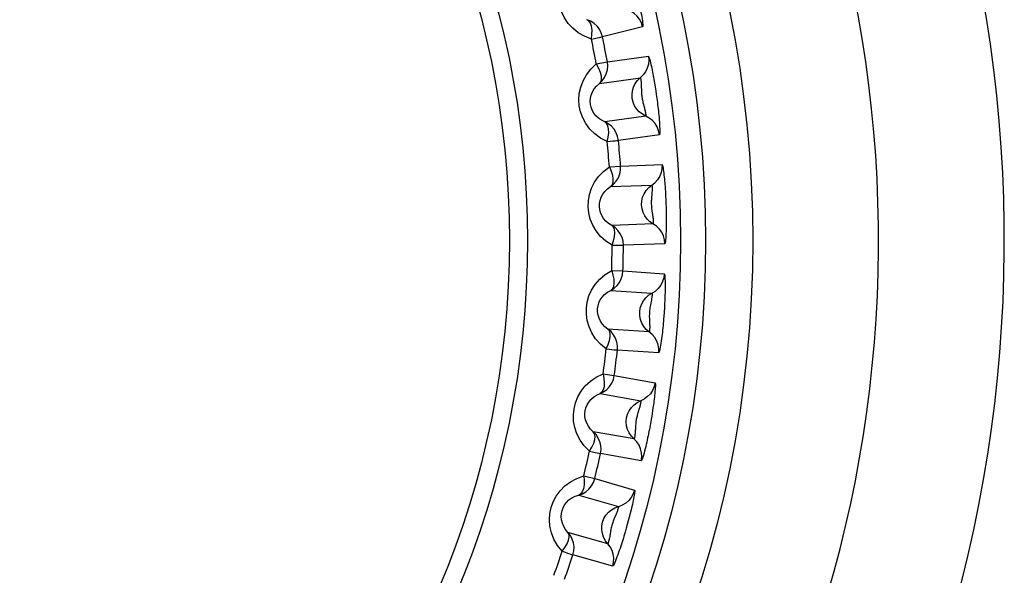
# Model space of a CAD drawing. Header units: millimetres. Extents: x -728 to -141, y -62 to 525.
# Tile 70 of 186: x -437.6 to -429.77, y 246.03 to 250.45. Entities that reach past the tile are written whole.
import ezdxf

# ---------------------------------------------------------------- set-up
doc = ezdxf.new("R2010")
doc.units = ezdxf.units.MM
doc.header["$LTSCALE"] = 23.1
doc.layers.add('R912005502_AM_0', color=7, linetype='CONTINUOUS')

msp = doc.modelspace()

# ---------------------------------------------------------------- linework, layer by layer
at = {"layer": 'R912005502_AM_0', "color": 7}
for p, q in [((-432.6443, 250.3927), (-432.9635, 250.3129)), ((-433.0129, 250.0966), (-432.9246, 250.1126)), ((-432.9246, 250.1126), (-432.5987, 250.1583)), ((-432.988, 249.9409), (-432.6623, 249.9868)), ((-432.5542, 249.9733), (-432.5492, 249.944)), ((-432.5492, 249.944), (-432.5443, 249.9141)), ((-432.6546, 249.9168), (-432.654, 249.887)), ((-432.5443, 249.9141), (-432.5397, 249.8839)), ((-432.5397, 249.8839), (-432.5353, 249.8536)), ((-432.5353, 249.8536), (-432.5311, 249.8227)), ((-432.6194, 249.6814), (-432.9451, 249.6357)), ((-432.511, 249.5341), (-432.8368, 249.4882)), ((-432.9085, 249.2782), (-432.819, 249.2849)), ((-432.819, 249.2849), (-432.4902, 249.2962)), ((-432.9, 249.1207), (-432.5713, 249.1323)), ((-432.4652, 249.1076), (-432.4633, 249.0779)), ((-432.4633, 249.0779), (-432.4616, 249.0477)), ((-432.571, 249.0619), (-432.5735, 249.0322)), ((-432.4616, 249.0477), (-432.4602, 249.0172)), ((-432.4602, 249.0172), (-432.459, 248.9866)), ((-432.459, 248.9866), (-432.458, 248.9554)), ((-432.5605, 248.8242), (-432.8893, 248.8128)), ((-432.4682, 248.6663), (-432.797, 248.6547)), ((-432.8903, 248.4533), (-432.8006, 248.4506)), ((-432.8006, 248.4506), (-432.4723, 248.4275)), ((-432.8983, 248.2959), (-432.5702, 248.273)), ((-432.4711, 248.1573), (-432.4732, 248.1227)), ((-432.5917, 247.9654), (-432.9198, 247.9884)), ((-432.5163, 247.7988), (-432.8446, 247.8216)), ((-432.9584, 247.6311), (-432.8694, 247.619)), ((-432.8694, 247.619), (-432.5454, 247.5617)), ((-432.9828, 247.4753), (-432.6589, 247.4183)), ((-432.5602, 247.3721), (-432.5645, 247.3427)), ((-432.6732, 247.3493), (-432.6818, 247.3208)), ((-432.5741, 247.2826), (-432.5793, 247.2524)), ((-432.5692, 247.3127), (-432.5741, 247.2826)), ((-432.5645, 247.3427), (-432.5692, 247.3127)), ((-432.5793, 247.2524), (-432.5848, 247.2217)), ((-432.7124, 247.1146), (-433.0363, 247.1718)), ((-432.6548, 246.941), (-432.9789, 246.998)), ((-433.112, 246.8205), (-433.0248, 246.7992)), ((-433.0248, 246.7992), (-432.7086, 246.7083)), ((-433.1526, 246.6681), (-432.8364, 246.5775)), ((-432.8579, 246.5104), (-432.8694, 246.483)), ((-432.7505, 246.4925), (-432.7582, 246.4631)), ((-432.7431, 246.5213), (-432.7505, 246.4925)), ((-432.7663, 246.4337), (-432.7746, 246.4042)), ((-432.7582, 246.4631), (-432.7663, 246.4337)), ((-432.9214, 246.2811), (-433.2376, 246.3719)), ((-432.7746, 246.4042), (-432.7833, 246.3743)), ((-432.8823, 246.1025), (-433.1987, 246.193))]:
    msp.add_line(p, q, dxfattribs=at)
for points in [[(-433.0514, 250.2947), (-433.1069, 250.3167), (-433.1561, 250.3448), (-433.1991, 250.3797), (-433.2354, 250.4193), (-433.2643, 250.4621), (-433.2862, 250.5074), (-433.3014, 250.5537), (-433.3097, 250.6018), (-433.3116, 250.6522), (-433.3061, 250.7036), (-433.2926, 250.7556), (-433.271, 250.8065), (-433.2409, 250.8542), (-433.2022, 250.8996)], [(-432.7034, 250.7142), (-432.6949, 250.6796), (-432.6906, 250.6618), (-432.6863, 250.6437), (-432.6822, 250.6257), (-432.6783, 250.6083), (-432.6745, 250.5914), (-432.671, 250.5749), (-432.6676, 250.5584), (-432.6641, 250.5415), (-432.6607, 250.5243), (-432.6574, 250.5067), (-432.6542, 250.489), (-432.6512, 250.4717), (-432.6486, 250.4549), (-432.6462, 250.4389), (-432.6444, 250.4244), (-432.6432, 250.4118), (-432.6427, 250.4018), (-432.643, 250.3955), (-432.6443, 250.3927)], [(-432.6443, 250.3927), (-432.6535, 250.4233), (-432.6681, 250.4517), (-432.6874, 250.4771), (-432.7109, 250.4987), (-432.7379, 250.5158), (-432.796, 250.5394)], [(-433.0514, 250.2947), (-433.0474, 250.3316), (-433.0467, 250.3659), (-433.0509, 250.3961), (-433.0592, 250.4205), (-433.0708, 250.4382), (-433.0866, 250.4484)], [(-432.9635, 250.3129), (-432.9728, 250.3435), (-432.9873, 250.372), (-433.0066, 250.3975), (-433.0301, 250.4191), (-433.0571, 250.4363), (-433.0866, 250.4484)], [(-433.0514, 250.2947), (-433.0273, 250.2995), (-433.0064, 250.304), (-432.9891, 250.3077), (-432.976, 250.3103), (-432.9675, 250.3122), (-432.9635, 250.3129)], [(-432.9261, 249.4792), (-432.9789, 249.5068), (-433.0248, 249.5398), (-433.0638, 249.5788), (-433.0958, 249.6219), (-433.1201, 249.6674), (-433.1372, 249.7147), (-433.1476, 249.7624), (-433.1509, 249.8112), (-433.1476, 249.8614), (-433.1368, 249.9119), (-433.118, 249.9623), (-433.0912, 250.0109), (-433.0562, 250.0554), (-433.0129, 250.0966)], [(-433.0129, 250.0966), (-432.9954, 250.0639), (-432.9818, 250.0323), (-432.9744, 250.0028), (-432.973, 249.977), (-432.9771, 249.9563), (-432.988, 249.9409)], [(-432.988, 249.9409), (-432.9651, 249.9632), (-432.9465, 249.9892), (-432.9329, 250.0181), (-432.9245, 250.0489), (-432.9217, 250.0808), (-432.9246, 250.1126)], [(-432.5987, 250.1583), (-432.5959, 250.1264), (-432.5987, 250.0946), (-432.6071, 250.0638), (-432.6208, 250.035), (-432.6394, 250.009)], [(-432.5987, 250.1583), (-432.5966, 250.1562), (-432.5941, 250.1512), (-432.5911, 250.1428), (-432.5879, 250.1321), (-432.5846, 250.1199), (-432.5811, 250.1063), (-432.5777, 250.0919), (-432.5744, 250.0769), (-432.5711, 250.0617), (-432.5679, 250.0464), (-432.5649, 250.0314), (-432.5621, 250.0166), (-432.5593, 250.0021), (-432.5567, 249.9877), (-432.5542, 249.9733)], [(-432.9451, 249.6357), (-432.9721, 249.6489), (-432.9959, 249.6654), (-433.016, 249.6846), (-433.0323, 249.7058), (-433.0447, 249.7283), (-433.0535, 249.7516), (-433.0586, 249.7751), (-433.0602, 249.7992), (-433.0583, 249.824), (-433.0526, 249.8491), (-433.0428, 249.8741), (-433.0287, 249.8982), (-433.0104, 249.9208), (-432.988, 249.9409)], [(-432.6465, 249.6959), (-432.6708, 249.7148), (-432.6916, 249.7376), (-432.7081, 249.7635), (-432.72, 249.792), (-432.7269, 249.822), (-432.7286, 249.8528), (-432.725, 249.8834), (-432.7162, 249.9129), (-432.7026, 249.9405), (-432.6844, 249.9654), (-432.6394, 250.009)], [(-432.6623, 249.9868), (-432.6616, 249.986), (-432.6607, 249.9838), (-432.6599, 249.9802), (-432.659, 249.9756), (-432.6582, 249.9704), (-432.6575, 249.9645), (-432.6569, 249.9582), (-432.6563, 249.9515), (-432.6558, 249.9447), (-432.6554, 249.9377), (-432.6551, 249.9307), (-432.6548, 249.9237), (-432.6546, 249.9168)], [(-432.654, 249.887), (-432.6538, 249.8789), (-432.6534, 249.8705), (-432.6529, 249.8619), (-432.6523, 249.8532), (-432.6515, 249.8444), (-432.6504, 249.8355), (-432.6491, 249.8265), (-432.6475, 249.8175), (-432.6457, 249.8084), (-432.6437, 249.7991), (-432.6415, 249.79), (-432.6393, 249.781), (-432.6326, 249.7557)], [(-432.5311, 249.8227), (-432.5268, 249.7902), (-432.5248, 249.7734), (-432.5227, 249.7564), (-432.5208, 249.7393), (-432.519, 249.7224), (-432.5172, 249.7054), (-432.5155, 249.6879), (-432.5139, 249.6702), (-432.5124, 249.652), (-432.511, 249.6338), (-432.5098, 249.6158), (-432.5088, 249.5984), (-432.5082, 249.5818), (-432.5078, 249.5668), (-432.5079, 249.5537), (-432.5084, 249.5433), (-432.5094, 249.5369), (-432.511, 249.5341)], [(-432.6326, 249.7557), (-432.6304, 249.7475), (-432.6284, 249.7394), (-432.6265, 249.7313), (-432.6247, 249.7233), (-432.623, 249.7156), (-432.6216, 249.7082), (-432.6205, 249.7012), (-432.6196, 249.6949), (-432.619, 249.6895), (-432.6187, 249.6852), (-432.6189, 249.6825), (-432.6194, 249.6814)], [(-432.9261, 249.4792), (-432.9183, 249.5155), (-432.914, 249.5496), (-432.915, 249.58), (-432.9207, 249.6052), (-432.9304, 249.6239), (-432.9451, 249.6357)], [(-432.8368, 249.4882), (-432.8428, 249.5196), (-432.8543, 249.5494), (-432.8708, 249.5768), (-432.8919, 249.6007), (-432.917, 249.6206), (-432.9451, 249.6357)], [(-432.511, 249.5341), (-432.517, 249.5655), (-432.5285, 249.5953), (-432.5451, 249.6226), (-432.5662, 249.6465), (-432.5912, 249.6664), (-432.6465, 249.6959)], [(-432.9261, 249.4792), (-432.9017, 249.4815), (-432.8804, 249.4838), (-432.8629, 249.4856), (-432.8495, 249.4869), (-432.8408, 249.4879), (-432.8368, 249.4882)], [(-432.8868, 248.6551), (-432.9364, 248.688), (-432.9785, 248.7256), (-433.0133, 248.7686), (-433.0406, 248.8148), (-433.06, 248.8625), (-433.0721, 248.9113), (-433.0774, 248.9599), (-433.0756, 249.0088), (-433.0671, 249.0583), (-433.0511, 249.1075), (-433.0271, 249.1556), (-432.9954, 249.2011), (-432.9559, 249.2417), (-432.9085, 249.2782)], [(-432.9085, 249.2782), (-432.8946, 249.2438), (-432.8844, 249.211), (-432.8801, 249.1809), (-432.8813, 249.155), (-432.8876, 249.1349), (-432.9, 249.1207)], [(-432.9, 249.1207), (-432.875, 249.1405), (-432.8538, 249.1644), (-432.8371, 249.1917), (-432.8256, 249.2215), (-432.8195, 249.2529), (-432.819, 249.2849)], [(-432.4902, 249.2962), (-432.4907, 249.2643), (-432.4968, 249.2329), (-432.5084, 249.2031), (-432.525, 249.1759), (-432.5462, 249.152)], [(-432.4902, 249.2962), (-432.4883, 249.294), (-432.4863, 249.2887), (-432.4843, 249.2801), (-432.4822, 249.2691), (-432.4801, 249.2565), (-432.4781, 249.2427), (-432.4762, 249.228), (-432.4745, 249.2127), (-432.4728, 249.1972), (-432.4712, 249.1817), (-432.4698, 249.1665), (-432.4685, 249.1515), (-432.4674, 249.1368), (-432.4663, 249.1222), (-432.4652, 249.1076)], [(-432.5861, 248.8414), (-432.6083, 248.8627), (-432.6265, 248.8875), (-432.6403, 248.9151), (-432.6491, 248.9446), (-432.6528, 248.9752), (-432.6513, 249.006), (-432.6445, 249.036), (-432.6327, 249.0645), (-432.6162, 249.0905), (-432.5956, 249.1133), (-432.5462, 249.152)], [(-432.8893, 248.8128), (-432.9148, 248.8286), (-432.9367, 248.8476), (-432.9547, 248.8688), (-432.9687, 248.8916), (-432.9787, 248.9152), (-432.9849, 248.9393), (-432.9875, 248.9633), (-432.9867, 248.9874), (-432.9822, 249.0119), (-432.9739, 249.0362), (-432.9615, 249.06), (-432.945, 249.0825), (-432.9245, 249.103), (-432.9, 249.1207)], [(-432.5713, 249.1323), (-432.5707, 249.1314), (-432.5701, 249.1291), (-432.5696, 249.1255), (-432.5693, 249.1209), (-432.569, 249.1156), (-432.5689, 249.1097), (-432.5689, 249.1033), (-432.569, 249.0966), (-432.5693, 249.0898), (-432.5696, 249.0828), (-432.57, 249.0758), (-432.5705, 249.0688), (-432.571, 249.0619)], [(-432.5735, 249.0322), (-432.5741, 249.0241), (-432.5747, 249.0158), (-432.5751, 249.0072), (-432.5754, 248.9984), (-432.5754, 248.9896), (-432.5753, 248.9806), (-432.5749, 248.9716), (-432.5743, 248.9624), (-432.5735, 248.9531), (-432.5725, 248.9438), (-432.5713, 248.9344), (-432.57, 248.9253), (-432.5659, 248.8994)], [(-432.458, 248.9554), (-432.4572, 248.9227), (-432.4569, 248.9057), (-432.4566, 248.8886), (-432.4565, 248.8714), (-432.4564, 248.8544), (-432.4565, 248.8373), (-432.4566, 248.8197), (-432.4568, 248.8019), (-432.4572, 248.7837), (-432.4578, 248.7654), (-432.4585, 248.7474), (-432.4593, 248.73), (-432.4604, 248.7135), (-432.4616, 248.6985), (-432.4631, 248.6854), (-432.4647, 248.6752), (-432.4664, 248.6689), (-432.4682, 248.6663)], [(-432.4682, 248.6663), (-432.4709, 248.6981), (-432.4792, 248.729), (-432.4928, 248.7579), (-432.5113, 248.7839), (-432.5342, 248.8062), (-432.5861, 248.8414)], [(-432.5659, 248.8994), (-432.5647, 248.8911), (-432.5635, 248.8828), (-432.5624, 248.8745), (-432.5614, 248.8664), (-432.5606, 248.8585), (-432.56, 248.851), (-432.5596, 248.8439), (-432.5593, 248.8376), (-432.5593, 248.8321), (-432.5595, 248.8278), (-432.5599, 248.8251), (-432.5605, 248.8242)], [(-432.797, 248.6547), (-432.7997, 248.6865), (-432.808, 248.7174), (-432.8216, 248.7463), (-432.8401, 248.7724), (-432.8629, 248.7948), (-432.8893, 248.8127)], [(-432.8868, 248.6551), (-432.8752, 248.6903), (-432.8673, 248.7238), (-432.8652, 248.7541), (-432.8682, 248.7798), (-432.8759, 248.7994), (-432.8893, 248.8127)], [(-432.8868, 248.6551), (-432.8622, 248.6548), (-432.8409, 248.6549), (-432.8232, 248.6548), (-432.8098, 248.6547), (-432.8011, 248.6548), (-432.797, 248.6547)], [(-432.9338, 247.8314), (-432.9797, 247.8693), (-433.0177, 247.9111), (-433.0478, 247.9575), (-433.0701, 248.0063), (-433.0844, 248.0558), (-433.0913, 248.1056), (-433.0915, 248.1545), (-433.0847, 248.2028), (-433.0709, 248.2513), (-433.0499, 248.2985), (-433.021, 248.3439), (-432.9847, 248.3858), (-432.9412, 248.422), (-432.8903, 248.4533)], [(-432.8903, 248.4533), (-432.88, 248.4177), (-432.8733, 248.384), (-432.8722, 248.3536), (-432.8761, 248.328), (-432.8845, 248.3087), (-432.8983, 248.2959)], [(-432.8983, 248.2959), (-432.8713, 248.3129), (-432.8477, 248.3345), (-432.8283, 248.3599), (-432.8137, 248.3883), (-432.8044, 248.4189), (-432.8006, 248.4506)], [(-432.4723, 248.4275), (-432.4762, 248.3958), (-432.4856, 248.3653), (-432.5002, 248.3369), (-432.5196, 248.3115), (-432.5432, 248.29)], [(-432.4723, 248.4275), (-432.4705, 248.4248), (-432.4689, 248.4172), (-432.4676, 248.4042), (-432.4665, 248.3875), (-432.4658, 248.3678), (-432.4655, 248.3463), (-432.4654, 248.3242), (-432.4656, 248.3016), (-432.466, 248.2791), (-432.4666, 248.2568), (-432.4673, 248.2351), (-432.4682, 248.2142), (-432.4691, 248.1943), (-432.4701, 248.1752), (-432.4711, 248.1573)], [(-432.9198, 247.9884), (-432.9435, 248.0069), (-432.9633, 248.028), (-432.979, 248.051), (-432.9905, 248.0751), (-432.998, 248.0997), (-433.0017, 248.1243), (-433.0018, 248.1484), (-432.9984, 248.1723), (-432.9914, 248.1962), (-432.9806, 248.2195), (-432.9658, 248.2419), (-432.947, 248.2626), (-432.9244, 248.2808), (-432.8983, 248.2959)], [(-432.6152, 247.9852), (-432.6351, 248.0087), (-432.6507, 248.0353), (-432.6615, 248.0642), (-432.6672, 248.0944), (-432.6677, 248.1253), (-432.6629, 248.1557), (-432.653, 248.1849), (-432.6383, 248.212), (-432.6192, 248.2361), (-432.5963, 248.2567), (-432.5432, 248.29)], [(-432.5702, 248.273), (-432.5695, 248.2719), (-432.5692, 248.2687), (-432.5693, 248.2634), (-432.5696, 248.2563), (-432.5704, 248.248), (-432.5715, 248.2388), (-432.5728, 248.2291), (-432.5744, 248.219), (-432.5762, 248.2087), (-432.5781, 248.1982), (-432.5822, 248.1771)], [(-432.5822, 248.1771), (-432.5841, 248.1666), (-432.5859, 248.1563), (-432.5874, 248.1462), (-432.5887, 248.1363), (-432.5897, 248.1263), (-432.5904, 248.1161), (-432.5909, 248.1055), (-432.5911, 248.0949), (-432.591, 248.0844), (-432.5907, 248.0741), (-432.5903, 248.0646), (-432.5899, 248.0556), (-432.5895, 248.0471)], [(-432.4732, 248.1227), (-432.4758, 248.0873), (-432.4772, 248.0689), (-432.4788, 248.0503), (-432.4804, 248.0319), (-432.482, 248.0142), (-432.4837, 247.997), (-432.4854, 247.9802), (-432.4872, 247.9635), (-432.4892, 247.9463), (-432.4913, 247.9289), (-432.4936, 247.9111), (-432.496, 247.8934), (-432.4985, 247.876), (-432.5012, 247.8592), (-432.5039, 247.8433), (-432.5066, 247.829), (-432.5094, 247.8166), (-432.512, 247.8069), (-432.5143, 247.8011), (-432.5163, 247.7988)], [(-432.9338, 247.8314), (-432.9186, 247.8652), (-432.9073, 247.8977), (-432.902, 247.9276), (-432.9023, 247.9535), (-432.9079, 247.9738), (-432.9198, 247.9884)], [(-432.8446, 247.8216), (-432.8439, 247.8535), (-432.8489, 247.8851), (-432.8594, 247.9153), (-432.8751, 247.9432), (-432.8954, 247.9678), (-432.9198, 247.9884)], [(-432.5163, 247.7988), (-432.5157, 247.8307), (-432.5207, 247.8622), (-432.5313, 247.8924), (-432.5469, 247.9202), (-432.5673, 247.9448), (-432.6152, 247.9852)], [(-432.5895, 248.0471), (-432.5887, 248.0306), (-432.5884, 248.0224), (-432.5882, 248.0142), (-432.5881, 248.0062), (-432.5882, 247.9985), (-432.5884, 247.9911), (-432.5887, 247.9843), (-432.5891, 247.9782), (-432.5897, 247.9729), (-432.5903, 247.9688), (-432.591, 247.9663), (-432.5917, 247.9654)], [(-432.9338, 247.8314), (-432.9094, 247.8285), (-432.8882, 247.8264), (-432.8706, 247.8245), (-432.8573, 247.823), (-432.8486, 247.8221), (-432.8446, 247.8216)], [(-433.0666, 247.0171), (-433.1083, 247.0597), (-433.1417, 247.1052), (-433.1668, 247.1544), (-433.1839, 247.2053), (-433.193, 247.256), (-433.1947, 247.3063), (-433.1897, 247.3549), (-433.1779, 247.4023), (-433.1592, 247.449), (-433.1333, 247.4937), (-433.0999, 247.5359), (-433.0593, 247.5738), (-433.0123, 247.6053), (-432.9584, 247.6311)], [(-432.9584, 247.6311), (-432.9519, 247.5946), (-432.9487, 247.5603), (-432.9508, 247.53), (-432.9574, 247.505), (-432.9677, 247.4866), (-432.9828, 247.4753)], [(-432.9828, 247.4753), (-432.9542, 247.4894), (-432.9285, 247.5084), (-432.9065, 247.5317), (-432.889, 247.5584), (-432.8765, 247.5878), (-432.8694, 247.619)], [(-432.5454, 247.5617), (-432.5525, 247.5306), (-432.5651, 247.5012), (-432.5826, 247.4745), (-432.6045, 247.4513), (-432.6302, 247.4324)], [(-432.5454, 247.5617), (-432.544, 247.5592), (-432.5432, 247.5536), (-432.543, 247.5447), (-432.5432, 247.5335), (-432.5438, 247.5209), (-432.5448, 247.5069), (-432.546, 247.4922), (-432.5474, 247.4768), (-432.549, 247.4613), (-432.5507, 247.4458), (-432.5525, 247.4306), (-432.5543, 247.4157), (-432.5562, 247.4011), (-432.5582, 247.3866), (-432.5602, 247.3721)], [(-433.0363, 247.1718), (-433.058, 247.1927), (-433.0754, 247.2157), (-433.0886, 247.2402), (-433.0976, 247.2654), (-433.1025, 247.2906), (-433.1036, 247.3155), (-433.1011, 247.3395), (-433.0953, 247.3629), (-433.0858, 247.3859), (-433.0727, 247.408), (-433.0556, 247.4287), (-433.0347, 247.4473), (-433.0104, 247.4631), (-432.9828, 247.4753)], [(-432.7338, 247.1368), (-432.7511, 247.1623), (-432.7637, 247.1903), (-432.7715, 247.2202), (-432.774, 247.2509), (-432.7713, 247.2815), (-432.7633, 247.3113), (-432.7505, 247.3393), (-432.733, 247.3647), (-432.7115, 247.3867), (-432.6865, 247.4048), (-432.6302, 247.4324)], [(-432.6589, 247.4183), (-432.6584, 247.4173), (-432.6583, 247.4149), (-432.6586, 247.4113), (-432.6592, 247.4067), (-432.6601, 247.4014), (-432.6612, 247.3956), (-432.6626, 247.3894), (-432.6641, 247.3829), (-432.6657, 247.3762), (-432.6675, 247.3695), (-432.6693, 247.3628), (-432.6712, 247.356), (-432.6732, 247.3493)], [(-432.6818, 247.3208), (-432.6841, 247.3131), (-432.6864, 247.305), (-432.6886, 247.2967), (-432.6906, 247.2882), (-432.6926, 247.2795), (-432.6943, 247.2707), (-432.6958, 247.2618), (-432.6972, 247.2527), (-432.6983, 247.2435), (-432.6992, 247.2341), (-432.6999, 247.2247), (-432.7006, 247.2155), (-432.702, 247.1894)], [(-432.5848, 247.2217), (-432.5908, 247.1895), (-432.594, 247.1728), (-432.5974, 247.1561), (-432.6008, 247.1392), (-432.6043, 247.1226), (-432.6079, 247.1058), (-432.6116, 247.0887), (-432.6156, 247.0713), (-432.6197, 247.0536), (-432.6241, 247.0358), (-432.6285, 247.0183), (-432.633, 247.0015), (-432.6374, 246.9855), (-432.6418, 246.9711), (-432.6459, 246.9587), (-432.6496, 246.949), (-432.6525, 246.9432), (-432.6548, 246.941)], [(-433.0666, 247.0171), (-433.048, 247.0492), (-433.0334, 247.0803), (-433.0249, 247.1095), (-433.0226, 247.1352), (-433.026, 247.156), (-433.0363, 247.1718)], [(-432.9789, 246.998), (-432.9749, 247.0297), (-432.9766, 247.0617), (-432.9839, 247.0928), (-432.9966, 247.1221), (-433.0142, 247.1487), (-433.0363, 247.1718)], [(-432.6548, 246.941), (-432.6509, 246.9727), (-432.6526, 247.0046), (-432.6599, 247.0357), (-432.6726, 247.065), (-432.6903, 247.0916), (-432.7338, 247.1368)], [(-432.702, 247.1894), (-432.7025, 247.1809), (-432.7031, 247.1726), (-432.7037, 247.1643), (-432.7045, 247.1561), (-432.7053, 247.1482), (-432.7063, 247.1407), (-432.7073, 247.1338), (-432.7084, 247.1275), (-432.7096, 247.1221), (-432.7106, 247.118), (-432.7116, 247.1155), (-432.7124, 247.1146)], [(-433.0666, 247.0171), (-433.0427, 247.0117), (-433.0218, 247.0073), (-433.0045, 247.0036), (-432.9914, 247.0007), (-432.9829, 246.999), (-432.9789, 246.998)], [(-433.2839, 246.2212), (-433.3209, 246.2678), (-433.3494, 246.3166), (-433.3692, 246.3682), (-433.3808, 246.4205), (-433.3845, 246.472), (-433.381, 246.5221), (-433.371, 246.57), (-433.3542, 246.6159), (-433.3308, 246.6604), (-433.3004, 246.7022), (-433.2627, 246.7406), (-433.2184, 246.774), (-433.1683, 246.8004), (-433.112, 246.8205)], [(-433.112, 246.8205), (-433.1094, 246.7835), (-433.1098, 246.7491), (-433.1151, 246.7191), (-433.1242, 246.695), (-433.1364, 246.6778), (-433.1526, 246.6681)], [(-433.1526, 246.6681), (-433.1227, 246.6792), (-433.0951, 246.6954), (-433.0709, 246.7162), (-433.0507, 246.7409), (-433.0352, 246.7689), (-433.0248, 246.7992)], [(-433.2376, 246.3719), (-433.2569, 246.3949), (-433.2719, 246.4196), (-433.2824, 246.4454), (-433.2887, 246.4714), (-433.291, 246.4969), (-433.2894, 246.5218), (-433.2845, 246.5454), (-433.2762, 246.5681), (-433.2644, 246.59), (-433.249, 246.6105), (-433.2299, 246.6294), (-433.2072, 246.6457), (-433.1813, 246.6588), (-433.1526, 246.6681)], [(-432.7086, 246.7083), (-432.7189, 246.6781), (-432.7344, 246.6502), (-432.7547, 246.6255), (-432.7789, 246.6047), (-432.8064, 246.5885)], [(-432.7086, 246.7083), (-432.7075, 246.7056), (-432.7073, 246.7), (-432.7079, 246.6912), (-432.7093, 246.6801), (-432.7113, 246.6675), (-432.7137, 246.6537), (-432.7164, 246.6392), (-432.7194, 246.6241), (-432.7226, 246.6088), (-432.726, 246.5936), (-432.7293, 246.5787), (-432.7327, 246.564), (-432.7361, 246.5497), (-432.7396, 246.5355), (-432.7431, 246.5213)], [(-432.9403, 246.3054), (-432.9549, 246.3326), (-432.9645, 246.3618), (-432.9691, 246.3922), (-432.9684, 246.423), (-432.9625, 246.4533), (-432.9515, 246.4821), (-432.9358, 246.5086), (-432.9157, 246.532), (-432.892, 246.5516), (-432.8653, 246.567), (-432.8064, 246.5885)], [(-432.8364, 246.5775), (-432.8361, 246.5765), (-432.8362, 246.5741), (-432.8369, 246.5706), (-432.838, 246.566), (-432.8394, 246.5609), (-432.8411, 246.5552), (-432.8431, 246.5492), (-432.8453, 246.5429), (-432.8476, 246.5364), (-432.8501, 246.5299), (-432.8526, 246.5234), (-432.8552, 246.5169), (-432.8579, 246.5104)], [(-432.8694, 246.483), (-432.8725, 246.4755), (-432.8756, 246.4677), (-432.8787, 246.4597), (-432.8816, 246.4515), (-432.8844, 246.4431), (-432.8871, 246.4345), (-432.8895, 246.4258), (-432.8918, 246.4169), (-432.8939, 246.4078), (-432.8958, 246.3986), (-432.8975, 246.3893), (-432.8991, 246.3802), (-432.9033, 246.3544)], [(-433.2839, 246.2212), (-433.262, 246.2511), (-433.2442, 246.2805), (-433.2328, 246.3087), (-433.2277, 246.334), (-433.2289, 246.3551), (-433.2376, 246.3719)], [(-433.1987, 246.193), (-433.1914, 246.2242), (-433.1897, 246.2561), (-433.1937, 246.2878), (-433.2032, 246.3183), (-433.218, 246.3466), (-433.2376, 246.3719)], [(-432.9033, 246.3544), (-432.9046, 246.346), (-432.9061, 246.3378), (-432.9076, 246.3296), (-432.9092, 246.3216), (-432.9109, 246.3138), (-432.9126, 246.3065), (-432.9143, 246.2996), (-432.9161, 246.2935), (-432.9178, 246.2883), (-432.9193, 246.2843), (-432.9205, 246.2819), (-432.9214, 246.2811)], [(-432.7833, 246.3743), (-432.7926, 246.3429), (-432.7976, 246.3266), (-432.8027, 246.3103), (-432.8078, 246.2939), (-432.813, 246.2777), (-432.8183, 246.2615), (-432.8239, 246.2448), (-432.8296, 246.2279), (-432.8356, 246.2107), (-432.8418, 246.1935), (-432.848, 246.1766), (-432.8542, 246.1603), (-432.8603, 246.1449), (-432.8661, 246.131), (-432.8715, 246.1191), (-432.8762, 246.1098), (-432.8798, 246.1044), (-432.8823, 246.1025)], [(-432.8823, 246.1025), (-432.8751, 246.1336), (-432.8734, 246.1655), (-432.8775, 246.1972), (-432.887, 246.2276), (-432.9018, 246.2559), (-432.9403, 246.3054)], [(-433.2839, 246.2212), (-433.2606, 246.2133), (-433.2403, 246.2068), (-433.2235, 246.2013), (-433.2108, 246.197), (-433.2025, 246.1944), (-433.1987, 246.193)]]:
    msp.add_lwpolyline(points, dxfattribs=at)
for radius in [9, 8.625, 8.4258, 7.2092, 7.0658]:
    msp.add_circle((-440.769, 248.6918), radius, dxfattribs=at)
for radius, start, end in [(11, 312.5, 227.5), (10, 312.5, 227.5), (7.8823, 10.26656, 11.73344), (7.972, 10.26656, 11.73342), (7.8823, 4.26656, 5.73344), (7.972, 4.26656, 5.73344), (7.8823, 358.26656, 359.73344), (7.972, 358.26656, 359.73344), (7.8823, 352.26656, 353.73344), (7.972, 352.26656, 353.73344), (7.8823, 346.26656, 347.73344), (7.972, 346.26656, 347.73344), (7.8823, 340.26656, 341.73344), (7.972, 340.26656, 341.73344)]:
    msp.add_arc((-440.769, 248.6918), radius, start, end, dxfattribs=at)

doc.saveas('drawing.dxf')
